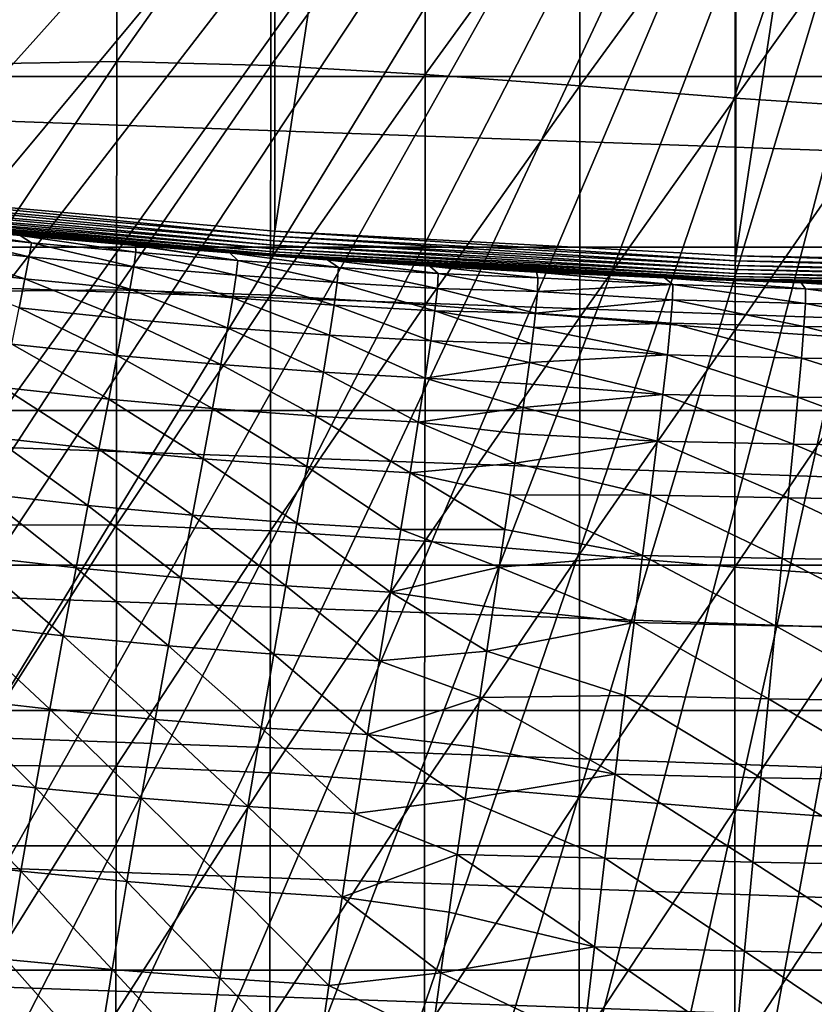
# Model space of a CAD drawing. Header units: metres. Extents: x -22 to 72, y -237 to 23.
# Tile 170 of 256: x -9.51 to -3.09, y -18.29 to -10.32. Entities that reach past the tile are written whole.
import ezdxf

# ---------------------------------------------------------------- set-up
doc = ezdxf.new("R2010")
doc.units = ezdxf.units.M
doc.layers.add('solid_509588_MEDIA_SW0001', color=7, linetype='CONTINUOUS')

msp = doc.modelspace()

# ---------------------------------------------------------------- linework, layer by layer
at = {"layer": 'solid_509588_MEDIA_SW0001'}
for points in [[(-3.739895, 12.233231, 132.943756), (-0.007462, 12.299969, 132.943756), (-3.724981, -12.233763, 132.943756)], [(-0.007462, 12.299969, 132.943756), (0.007462, -12.299969, 132.943756), (-3.724981, -12.233763, 132.943756)], [(-7.467566, 12.033637, 132.943756), (-3.739895, 12.233231, 132.943756), (-7.452687, -12.034698, 132.943756)], [(-3.739895, 12.233231, 132.943756), (-3.724981, -12.233763, 132.943756), (-7.452687, -12.034698, 132.943756)], [(-7.467566, 12.033637, 132.943756), (-7.452687, -12.034698, 132.943756), (-11.167549, -11.703291, 132.943756)], [(-11.167549, 11.703291, 132.943756), (-7.467566, 12.033637, 132.943756), (-11.167549, -11.703291, 132.943756)], [(-18.078817, -10.146324, 132.530869), (-17.696192, -10.79983, 132.530869), (0, 0, 132.892746)], [(-17.696192, -10.79983, 132.530869), (-17.289955, -11.438926, 132.530869), (0, 0, 132.892746)], [(-17.289955, -11.438926, 132.530869), (-16.860647, -12.062758, 132.530869), (0, 0, 132.892746)], [(-16.860647, -12.062758, 132.530869), (-16.408842, -12.670496, 132.530869), (0, 0, 132.892746)], [(-16.408842, -12.670496, 132.530869), (-15.935143, -13.261327, 132.530869), (0, 0, 132.892746)], [(-15.935143, -13.261327, 132.530869), (-15.440181, -13.834463, 132.530869), (0, 0, 132.892746)], [(-15.440181, -13.834463, 132.530869), (-14.924617, -14.38914, 132.530869), (0, 0, 132.892746)], [(-14.924617, -14.38914, 132.530869), (-14.38914, -14.924617, 132.530869), (0, 0, 132.892746)], [(-14.38914, -14.924617, 132.530869), (-13.834463, -15.440181, 132.530869), (0, 0, 132.892746)], [(-13.834463, -15.440181, 132.530869), (-13.261327, -15.935143, 132.530869), (0, 0, 132.892746)], [(-13.261327, -15.935143, 132.530869), (-12.670495, -16.408842, 132.530869), (0, 0, 132.892746)], [(-12.670495, -16.408842, 132.530869), (-12.062758, -16.860647, 132.530869), (0, 0, 132.892746)], [(-12.062758, -16.860647, 132.530869), (-11.438926, -17.289955, 132.530869), (0, 0, 132.892746)], [(-11.438926, -17.289955, 132.530869), (-10.79983, -17.696192, 132.530869), (0, 0, 132.892746)], [(-10.79983, -17.696192, 132.530869), (-10.146324, -18.078817, 132.530869), (0, 0, 132.892746)], [(-10.146324, -18.078817, 132.530869), (-9.47928, -18.437321, 132.530869), (0, 0, 132.892746)], [(-9.47928, -18.437321, 132.530869), (-8.799587, -18.771223, 132.530869), (0, 0, 132.892746)], [(-8.799587, -18.771223, 132.530869), (-8.108154, -19.080078, 132.530869), (0, 0, 132.892746)], [(-8.108154, -19.080078, 132.530869), (-7.405901, -19.363476, 132.530869), (0, 0, 132.892746)], [(-7.405901, -19.363476, 132.530869), (-6.693768, -19.621035, 132.530869), (0, 0, 132.892746)], [(-6.693768, -19.621035, 132.530869), (-5.972702, -19.852415, 132.530869), (0, 0, 132.892746)], [(-5.972702, -19.852415, 132.530869), (-5.243667, -20.057306, 132.530869), (0, 0, 132.892746)], [(-5.243667, -20.057306, 132.530869), (-4.507635, -20.235434, 132.530869), (0, 0, 132.892746)], [(-4.507635, -20.235434, 132.530869), (-3.765589, -20.38656, 132.530869), (0, 0, 132.892746)], [(-3.765589, -20.38656, 132.530869), (-3.018518, -20.510487, 132.530869), (0, 0, 132.892746)], [(-8.726894, -8.869297, 283.775696), (-9.968276, -8.901256, 283.647034), (-9.970025, -10.683208, 284.75882)], [(-8.728951, -10.661575, 284.890625), (-8.726894, -8.869297, 283.775696), (-9.970025, -10.683208, 284.75882)], [(-7.481673, -8.892282, 283.919464), (-8.726894, -8.869297, 283.775696), (-8.728951, -10.661575, 284.890625)], [(-7.483565, -10.694098, 285.032684), (-7.481673, -8.892282, 283.919464), (-8.728951, -10.661575, 284.890625)], [(-6.233799, -8.955295, 284.071106), (-7.481673, -8.892282, 283.919464), (-7.483565, -10.694098, 285.032684)], [(-6.235236, -10.765691, 285.178833), (-6.233799, -8.955295, 284.071106), (-7.483565, -10.694098, 285.032684)], [(-4.98449, -9.041149, 284.220062), (-6.233799, -8.955295, 284.071106), (-6.235236, -10.765691, 285.178833)], [(-4.985368, -10.858971, 285.319916), (-4.98449, -9.041149, 284.220062), (-6.235236, -10.765691, 285.178833)], [(-3.729942, -9.132417, 284.354523), (-4.98449, -9.041149, 284.220062), (-4.985368, -10.858971, 285.319916)], [(-3.730095, -10.95634, 285.445801), (-3.729942, -9.132417, 284.354523), (-4.985368, -10.858971, 285.319916)], [(-2.485703, -9.211386, 284.460815), (-3.729942, -9.132417, 284.354523), (-3.730095, -10.95634, 285.445801)], [(-2.485755, -11.039776, 285.544495), (-2.485703, -9.211386, 284.460815), (-3.730095, -10.95634, 285.445801)], [(19.747696, -10.783265), (-19.747696, -10.783265), (-20.466829, -9.346505)], [(20.466829, -9.346505), (19.747696, -10.783265), (-20.466829, -9.346505)], [(-8.728951, -10.661575, 284.890625), (-9.970025, -10.683208, 284.75882), (-9.971766, -12.521002, 285.789917)], [(-8.731031, -12.509169, 285.923767), (-8.728951, -10.661575, 284.890625), (-9.971766, -12.521002, 285.789917)], [(-7.483565, -10.694098, 285.032684), (-8.728951, -10.661575, 284.890625), (-8.731031, -12.509169, 285.923767)], [(-7.485507, -12.550204, 286.063171), (-7.483565, -10.694098, 285.032684), (-8.731031, -12.509169, 285.923767)], [(-6.235236, -10.765691, 285.178833), (-7.483565, -10.694098, 285.032684), (-7.485507, -12.550204, 286.063171)], [(18.928516, -12.163916), (-18.928516, -12.163916), (-19.747696, -10.783265)], [(19.747696, -10.783265), (18.928516, -12.163916), (-19.747696, -10.783265)], [(-6.236741, -12.629022, 286.202942), (-6.235236, -10.765691, 285.178833), (-7.485507, -12.550204, 286.063171)], [(-4.985368, -10.858971, 285.319916), (-6.235236, -10.765691, 285.178833), (-6.236741, -12.629022, 286.202942)], [(-4.98632, -12.728233, 286.335419), (-4.985368, -10.858971, 285.319916), (-6.236741, -12.629022, 286.202942)], [(-3.730095, -10.95634, 285.445801), (-4.985368, -10.858971, 285.319916), (-4.98632, -12.728233, 286.335419)], [(-3.730316, -12.830266, 286.452148), (-3.730095, -10.95634, 285.445801), (-4.98632, -12.728233, 286.335419)], [(-2.485755, -11.039776, 285.544495), (-3.730095, -10.95634, 285.445801), (-3.730316, -12.830266, 286.452148)], [(-2.48586, -12.916987, 286.542816), (-2.485755, -11.039776, 285.544495), (-3.730316, -12.830266, 286.452148)], [(-7.455674, -12.073575, 132.947601), (-11.172292, -11.747541, 132.948761), (-11.167549, -11.703291, 132.943756)], [(-7.455674, -12.073575, 132.947601), (-11.167549, -11.703291, 132.943756), (-7.452687, -12.034698, 132.943756)], [(-7.458342, -12.110999, 132.958969), (-11.176801, -11.789614, 132.963577), (-11.172292, -11.747541, 132.948761)], [(-7.458342, -12.110999, 132.958969), (-11.172292, -11.747541, 132.948761), (-7.455674, -12.073575, 132.947601)], [(-7.464725, -12.200529, 133.032639), (-11.186759, -11.882536, 133.057129), (-11.18422, -11.85885, 133.019165)], [(-7.462956, -12.175719, 133.002335), (-11.18422, -11.85885, 133.019165), (-11.180844, -11.827349, 132.987442)], [(-7.464725, -12.200529, 133.032639), (-11.18422, -11.85885, 133.019165), (-7.462956, -12.175719, 133.002335)], [(-7.460801, -12.145489, 132.977463), (-11.180844, -11.827349, 132.987442), (-11.176801, -11.789614, 132.963577)], [(-7.462956, -12.175719, 133.002335), (-11.180844, -11.827349, 132.987442), (-7.460801, -12.145489, 132.977463)], [(-7.460801, -12.145489, 132.977463), (-11.176801, -11.789614, 132.963577), (-7.458342, -12.110999, 132.958969)], [(-11.188333, -11.897216, 133.099472), (-7.467122, -12.23415, 133.143753), (-11.188862, -11.902152, 133.143753)], [(-7.467122, -12.23415, 133.143753), (-11.188862, -11.902152, 245.443756), (-11.188862, -11.902152, 133.143753)], [(-10.381388, -11.985534, 245.443756), (-11.188862, -11.902152, 245.443756), (-7.467122, -12.23415, 133.143753)], [(-7.466039, -12.218964, 133.067215), (-11.188333, -11.897216, 133.099472), (-11.186759, -11.882536, 133.057129)], [(-7.466849, -12.230316, 133.104736), (-7.467122, -12.23415, 133.143753), (-11.188333, -11.897216, 133.099472)], [(-7.466849, -12.230316, 133.104736), (-11.188333, -11.897216, 133.099472), (-7.466039, -12.218964, 133.067215)], [(-7.466039, -12.218964, 133.067215), (-11.186759, -11.882536, 133.057129), (-7.464725, -12.200529, 133.032639)], [(-9.509913, -12.068454, 245.443756), (-10.381388, -11.985534, 245.443756), (-7.467122, -12.23415, 133.143753)], [(-9.419668, -12.127038, 246.445633), (-10.381388, -11.985534, 245.443756), (-9.509913, -12.068454, 245.443756)], [(-10.292866, -12.03815, 246.459473), (-10.381388, -11.985534, 245.443756), (-9.419668, -12.127038, 246.445633)], [(-10.313366, -12.146491, 247.483261), (-10.292866, -12.03815, 246.459473), (-9.439301, -12.24131, 247.453964)], [(-10.292866, -12.03815, 246.459473), (-9.419668, -12.127038, 246.445633), (-9.439301, -12.24131, 247.453964)], [(-8.578996, -12.148941, 245.443756), (-9.509913, -12.068454, 245.443756), (-7.467122, -12.23415, 133.143753)], [(-8.574892, -12.203635, 246.432419), (-9.509913, -12.068454, 245.443756), (-8.578996, -12.148941, 245.443756)], [(-9.419668, -12.127038, 246.445633), (-9.509913, -12.068454, 245.443756), (-8.574892, -12.203635, 246.432419)], [(-7.458342, -12.110999, 132.958969), (-7.455674, -12.073575, 132.947601), (-3.727804, -12.310264, 132.958969)], [(-7.455674, -12.073575, 132.947601), (-7.452687, -12.034698, 132.943756), (-3.72647, -12.272769, 132.947601)], [(-7.455674, -12.073575, 132.947601), (-3.72647, -12.272769, 132.947601), (-3.727804, -12.310264, 132.958969)], [(-3.72647, -12.272769, 132.947601), (-7.452687, -12.034698, 132.943756), (-3.724981, -12.233763, 132.943756)], [(18.011908, -13.484106), (-18.011908, -13.484106), (-18.928516, -12.163916)], [(18.928516, -12.163916), (18.011908, -13.484106), (-18.928516, -12.163916)], [(-10.346832, -12.31785, 248.512283), (-10.313366, -12.146491, 247.483261), (-9.472898, -12.417842, 248.466064)], [(-10.313366, -12.146491, 247.483261), (-9.439301, -12.24131, 247.453964), (-9.472898, -12.417842, 248.466064)], [(-9.439301, -12.24131, 247.453964), (-9.419668, -12.127038, 246.445633), (-8.591905, -12.321891, 247.426025)], [(-9.419668, -12.127038, 246.445633), (-8.574892, -12.203635, 246.432419), (-8.591905, -12.321891, 247.426025)], [(-8.539557, -12.152166, 245.443756), (-8.578996, -12.148941, 245.443756), (-7.467122, -12.23415, 133.143753)], [(-7.750154, -12.269721, 246.419983), (-8.578996, -12.148941, 245.443756), (-8.539557, -12.152166, 245.443756)], [(-8.574892, -12.203635, 246.432419), (-8.578996, -12.148941, 245.443756), (-7.750154, -12.269721, 246.419983)], [(-7.815418, -12.208735, 245.443756), (-8.539557, -12.152166, 245.443756), (-7.467122, -12.23415, 133.143753)], [(-7.750154, -12.269721, 246.419983), (-8.539557, -12.152166, 245.443756), (-7.815418, -12.208735, 245.443756)], [(-7.464725, -12.200529, 133.032639), (-7.462956, -12.175719, 133.002335), (-3.730994, -12.399964, 133.032639)], [(-7.462956, -12.175719, 133.002335), (-7.460801, -12.145489, 132.977463), (-3.73011, -12.375108, 133.002335)], [(-7.462956, -12.175719, 133.002335), (-3.73011, -12.375108, 133.002335), (-3.730994, -12.399964, 133.032639)], [(-7.460801, -12.145489, 132.977463), (-7.458342, -12.110999, 132.958969), (-3.729033, -12.344819, 132.977463)], [(-7.460801, -12.145489, 132.977463), (-3.729033, -12.344819, 132.977463), (-3.73011, -12.375108, 133.002335)], [(-7.458342, -12.110999, 132.958969), (-3.727804, -12.310264, 132.958969), (-3.729033, -12.344819, 132.977463)], [(-9.472898, -12.417842, 248.466064), (-9.439301, -12.24131, 247.453964), (-8.623512, -12.502006, 248.422028)], [(-9.439301, -12.24131, 247.453964), (-8.591905, -12.321891, 247.426025), (-8.623512, -12.502006, 248.422028)], [(-8.591905, -12.321891, 247.426025), (-8.574892, -12.203635, 246.432419), (-7.763515, -12.390156, 247.399796)], [(-8.574892, -12.203635, 246.432419), (-7.750154, -12.269721, 246.419983), (-7.763515, -12.390156, 247.399796)], [(-7.025162, -12.264723, 245.443756), (-7.815418, -12.208735, 245.443756), (-7.467122, -12.23415, 133.143753)], [(-6.937319, -12.326796, 246.408539), (-7.815418, -12.208735, 245.443756), (-7.025162, -12.264723, 245.443756)], [(-7.750154, -12.269721, 246.419983), (-7.815418, -12.208735, 245.443756), (-6.937319, -12.326796, 246.408539)], [(-7.466849, -12.230316, 133.104736), (-3.732192, -12.433649, 133.143753), (-7.467122, -12.23415, 133.143753)], [(-7.025162, -12.264723, 245.443756), (-7.467122, -12.23415, 133.143753), (-3.732192, -12.433649, 133.143753)], [(-7.466849, -12.230316, 133.104736), (-7.466039, -12.218964, 133.067215), (-3.732056, -12.429809, 133.104736)], [(-7.466849, -12.230316, 133.104736), (-3.732056, -12.429809, 133.104736), (-3.732192, -12.433649, 133.143753)], [(-7.466039, -12.218964, 133.067215), (-7.464725, -12.200529, 133.032639), (-3.731651, -12.418435, 133.067215)], [(-7.466039, -12.218964, 133.067215), (-3.731651, -12.418435, 133.067215), (-3.732056, -12.429809, 133.104736)], [(-7.464725, -12.200529, 133.032639), (-3.730994, -12.399964, 133.032639), (-3.731651, -12.418435, 133.067215)], [(-6.197764, -12.316925, 245.443756), (-7.025162, -12.264723, 245.443756), (-3.732192, -12.433649, 133.143753)], [(-6.129875, -12.375857, 246.39827), (-7.025162, -12.264723, 245.443756), (-6.197764, -12.316925, 245.443756)], [(-6.937319, -12.326796, 246.408539), (-7.025162, -12.264723, 245.443756), (-6.129875, -12.375857, 246.39827)], [(-3.72647, -12.272769, 132.947601), (-3.724981, -12.233763, 132.943756), (0.007462, -12.339018, 132.947601)], [(0.007462, -12.339018, 132.947601), (-3.724981, -12.233763, 132.943756), (0.007462, -12.299969, 132.943756)], [(-10.346832, -12.31785, 248.512283), (-9.472898, -12.417842, 248.466064), (-9.519424, -12.654396, 249.479279)], [(-8.623512, -12.502006, 248.422028), (-8.591905, -12.321891, 247.426025), (-7.791715, -12.572378, 248.380722)], [(-8.591905, -12.321891, 247.426025), (-7.763515, -12.390156, 247.399796), (-7.791715, -12.572378, 248.380722)], [(-7.763515, -12.390156, 247.399796), (-7.750154, -12.269721, 246.419983), (-6.946814, -12.447818, 247.375702)], [(-7.750154, -12.269721, 246.419983), (-6.937319, -12.326796, 246.408539), (-6.946814, -12.447818, 247.375702)], [(-6.946814, -12.447818, 247.375702), (-6.937319, -12.326796, 246.408539), (-6.13608, -12.496151, 247.354156)], [(-6.937319, -12.326796, 246.408539), (-6.129875, -12.375857, 246.39827), (-6.13608, -12.496151, 247.354156)], [(-5.334503, -12.364404, 245.443756), (-6.197764, -12.316925, 245.443756), (-3.732192, -12.433649, 133.143753)], [(-5.32454, -12.41205, 246.327988), (-6.197764, -12.316925, 245.443756), (-5.334503, -12.364404, 245.443756)], [(-6.129875, -12.375857, 246.39827), (-6.197764, -12.316925, 245.443756), (-5.32454, -12.41205, 246.327988)], [(-3.73011, -12.375108, 133.002335), (-3.729033, -12.344819, 132.977463), (0.007469, -12.441422, 133.002335)], [(-3.729033, -12.344819, 132.977463), (-3.727804, -12.310264, 132.958969), (0.007467, -12.411114, 132.977463)], [(-3.729033, -12.344819, 132.977463), (0.007467, -12.411114, 132.977463), (0.007469, -12.441422, 133.002335)], [(-3.727804, -12.310264, 132.958969), (-3.72647, -12.272769, 132.947601), (0.007465, -12.376536, 132.958969)], [(-3.727804, -12.310264, 132.958969), (0.007465, -12.376536, 132.958969), (0.007467, -12.411114, 132.977463)], [(-3.72647, -12.272769, 132.947601), (0.007462, -12.339018, 132.947601), (0.007465, -12.376536, 132.958969)], [(-9.519424, -12.654396, 249.479279), (-9.472898, -12.417842, 248.466064), (-8.668633, -12.741742, 249.417862)], [(-9.472898, -12.417842, 248.466064), (-8.623512, -12.502006, 248.422028), (-8.668633, -12.741742, 249.417862)], [(-7.791715, -12.572378, 248.380722), (-7.763515, -12.390156, 247.399796), (-6.971003, -12.63084, 248.342911)], [(-7.763515, -12.390156, 247.399796), (-6.946814, -12.447818, 247.375702), (-6.971003, -12.63084, 248.342911)], [(-6.13608, -12.496151, 247.354156), (-6.129875, -12.375857, 246.39827), (-5.327377, -12.521593, 247.242599)], [(-6.129875, -12.375857, 246.39827), (-5.32454, -12.41205, 246.327988), (-5.327377, -12.521593, 247.242599)], [(-4.299416, -12.41194, 245.443756), (-5.334503, -12.364404, 245.443756), (-3.732192, -12.433649, 133.143753)], [(-4.232892, -12.465708, 246.409744), (-5.334503, -12.364404, 245.443756), (-4.299416, -12.41194, 245.443756)], [(-5.32454, -12.41205, 246.327988), (-5.334503, -12.364404, 245.443756), (-4.232892, -12.465708, 246.409744)], [(-5.327377, -12.521593, 247.242599), (-5.32454, -12.41205, 246.327988), (-4.232892, -12.465708, 246.409744)], [(-3.19561, -12.451361, 245.443756), (-4.299416, -12.41194, 245.443756), (-3.732192, -12.433649, 133.143753)], [(-3.159845, -12.49866, 246.40004), (-4.299416, -12.41194, 245.443756), (-3.19561, -12.451361, 245.443756)], [(-4.232892, -12.465708, 246.409744), (-4.299416, -12.41194, 245.443756), (-3.159845, -12.49866, 246.40004)], [(-3.732056, -12.429809, 133.104736), (-3.731651, -12.418435, 133.067215), (0.007473, -12.496157, 133.104736)], [(-3.731651, -12.418435, 133.067215), (-3.730994, -12.399964, 133.032639), (0.007472, -12.484776, 133.067215)], [(-3.731651, -12.418435, 133.067215), (0.007472, -12.484776, 133.067215), (0.007473, -12.496157, 133.104736)], [(-3.730994, -12.399964, 133.032639), (-3.73011, -12.375108, 133.002335), (0.007471, -12.466293, 133.032639)], [(-3.730994, -12.399964, 133.032639), (0.007471, -12.466293, 133.032639), (0.007472, -12.484776, 133.067215)], [(-3.73011, -12.375108, 133.002335), (0.007469, -12.441422, 133.002335), (0.007471, -12.466293, 133.032639)], [(-8.668633, -12.741742, 249.417862), (-8.623512, -12.502006, 248.422028), (-7.833655, -12.814128, 249.360352)], [(-8.623512, -12.502006, 248.422028), (-7.791715, -12.572378, 248.380722), (-7.833655, -12.814128, 249.360352)], [(-6.971003, -12.63084, 248.342911), (-6.946814, -12.447818, 247.375702), (-6.156445, -12.678886, 248.309189)], [(-6.946814, -12.447818, 247.375702), (-6.13608, -12.496151, 247.354156), (-6.156445, -12.678886, 248.309189)], [(-6.156445, -12.678886, 248.309189), (-6.13608, -12.496151, 247.354156), (-5.343465, -12.697453, 248.188919)], [(-6.13608, -12.496151, 247.354156), (-5.327377, -12.521593, 247.242599), (-5.343465, -12.697453, 248.188919)], [(-5.327377, -12.521593, 247.242599), (-4.232892, -12.465708, 246.409744), (-4.23592, -12.588126, 247.375427)], [(-4.23592, -12.588126, 247.375427), (-4.232892, -12.465708, 246.409744), (-3.161453, -12.617278, 247.355469)], [(-4.232892, -12.465708, 246.409744), (-3.159845, -12.49866, 246.40004), (-3.161453, -12.617278, 247.355469)], [(-3.732056, -12.429809, 133.104736), (0.007473, -12.5, 133.143753), (-3.732192, -12.433649, 133.143753)], [(-3.19561, -12.451361, 245.443756), (-3.732192, -12.433649, 133.143753), (0.007473, -12.5, 133.143753)], [(-3.732056, -12.429809, 133.104736), (0.007473, -12.496157, 133.104736), (0.007473, -12.5, 133.143753)], [(-2.848753, -12.461349, 245.443756), (-3.19561, -12.451361, 245.443756), (0.007473, -12.5, 133.143753)], [(-2.104596, -12.520891, 246.392639), (-3.19561, -12.451361, 245.443756), (-2.848753, -12.461349, 245.443756)], [(-3.159845, -12.49866, 246.40004), (-3.19561, -12.451361, 245.443756), (-2.104596, -12.520891, 246.392639)], [(-3.161453, -12.617278, 247.355469), (-3.159845, -12.49866, 246.40004), (-2.105114, -12.636115, 247.340378)], [(-3.159845, -12.49866, 246.40004), (-2.104596, -12.520891, 246.392639), (-2.105114, -12.636115, 247.340378)], [(-8.731031, -12.509169, 285.923767), (-9.971766, -12.521002, 285.789917), (-9.973496, -14.412517, 286.737061)], [(-8.73314, -14.409719, 286.871948), (-8.731031, -12.509169, 285.923767), (-9.973496, -14.412517, 286.737061)], [(-7.485507, -12.550204, 286.063171), (-8.731031, -12.509169, 285.923767), (-8.73314, -14.409719, 286.871948)], [(-7.48751, -14.45795, 287.007813), (-7.485507, -12.550204, 286.063171), (-8.73314, -14.409719, 286.871948)], [(-7.833655, -12.814128, 249.360352), (-7.791715, -12.572378, 248.380722), (-7.008795, -12.873564, 249.307816)], [(-7.791715, -12.572378, 248.380722), (-6.971003, -12.63084, 248.342911), (-7.008795, -12.873564, 249.307816)], [(-6.236741, -12.629022, 286.202942), (-7.485507, -12.550204, 286.063171), (-7.48751, -14.45795, 287.007813)], [(-5.343465, -12.697453, 248.188919), (-5.327377, -12.521593, 247.242599), (-4.23592, -12.588126, 247.375427)], [(-9.577845, -12.948733, 250.490906), (-9.519424, -12.654396, 249.479279), (-8.726185, -13.038859, 250.410965)], [(-9.519424, -12.654396, 249.479279), (-8.668633, -12.741742, 249.417862), (-8.726185, -13.038859, 250.410965)], [(-6.238327, -14.542315, 287.140533), (-6.236741, -12.629022, 286.202942), (-7.48751, -14.45795, 287.007813)], [(-7.008795, -12.873564, 249.307816), (-6.971003, -12.63084, 248.342911), (-6.189919, -12.921711, 249.261078)], [(-6.971003, -12.63084, 248.342911), (-6.156445, -12.678886, 248.309189), (-6.189919, -12.921711, 249.261078)], [(-4.98632, -12.728233, 286.335419), (-6.236741, -12.629022, 286.202942), (-6.238327, -14.542315, 287.140533)], [(-5.343465, -12.697453, 248.188919), (-4.23592, -12.588126, 247.375427), (-4.251133, -12.778739, 248.338486)], [(-4.251133, -12.778739, 248.338486), (-4.23592, -12.588126, 247.375427), (-3.172749, -12.805152, 248.3078)], [(-4.23592, -12.588126, 247.375427), (-3.161453, -12.617278, 247.355469), (-3.172749, -12.805152, 248.3078)], [(-3.172749, -12.805152, 248.3078), (-3.161453, -12.617278, 247.355469), (-2.112357, -12.821503, 248.28476)], [(-3.161453, -12.617278, 247.355469), (-2.105114, -12.636115, 247.340378), (-2.112357, -12.821503, 248.28476)], [(-8.726185, -13.038859, 250.410965), (-8.668633, -12.741742, 249.417862), (-7.888237, -13.113144, 250.336212)], [(-8.668633, -12.741742, 249.417862), (-7.833655, -12.814128, 249.360352), (-7.888237, -13.113144, 250.336212)], [(-4.987359, -14.645643, 287.263916), (-4.98632, -12.728233, 286.335419), (-6.238327, -14.542315, 287.140533)], [(-6.189919, -12.921711, 249.261078), (-6.156445, -12.678886, 248.309189), (-5.373281, -12.944592, 249.167557)], [(-6.156445, -12.678886, 248.309189), (-5.343465, -12.697453, 248.188919), (-5.35663, -12.811801, 248.674255)], [(-6.156445, -12.678886, 248.309189), (-5.35663, -12.811801, 248.674255), (-5.373281, -12.944592, 249.167557)], [(-5.35663, -12.811801, 248.674255), (-5.343465, -12.697453, 248.188919), (-4.251133, -12.778739, 248.338486)], [(-3.730316, -12.830266, 286.452148), (-4.98632, -12.728233, 286.335419), (-4.987359, -14.645643, 287.263916)], [(-7.888237, -13.113144, 250.336212), (-7.833655, -12.814128, 249.360352), (-7.059104, -13.173684, 250.268066)], [(-7.833655, -12.814128, 249.360352), (-7.008795, -12.873564, 249.307816), (-7.059104, -13.173684, 250.268066)], [(-5.373281, -12.944592, 249.167557), (-5.35663, -12.811801, 248.674255), (-4.277592, -13.034768, 249.296631)], [(-5.35663, -12.811801, 248.674255), (-4.251133, -12.778739, 248.338486), (-4.277592, -13.034768, 249.296631)], [(-4.277592, -13.034768, 249.296631), (-4.251133, -12.778739, 248.338486), (-3.192986, -13.059402, 249.254822)], [(-4.251133, -12.778739, 248.338486), (-3.172749, -12.805152, 248.3078), (-3.192986, -13.059402, 249.254822)], [(-3.192986, -13.059402, 249.254822), (-3.172749, -12.805152, 248.3078), (-2.125809, -13.074089, 249.223602)], [(-3.172749, -12.805152, 248.3078), (-2.112357, -12.821503, 248.28476), (-2.125809, -13.074089, 249.223602)], [(-7.059104, -13.173684, 250.268066), (-7.008795, -12.873564, 249.307816), (-6.235455, -13.222265, 250.207626)], [(-7.008795, -12.873564, 249.307816), (-6.189919, -12.921711, 249.261078), (-6.235455, -13.222265, 250.207626)], [(-3.730617, -14.750609, 287.371094), (-3.730316, -12.830266, 286.452148), (-4.987359, -14.645643, 287.263916)], [(-2.48586, -12.916987, 286.542816), (-3.730316, -12.830266, 286.452148), (-3.730617, -14.750609, 287.371094)], [(-9.647125, -13.298611, 251.49826), (-9.577845, -12.948733, 250.490906), (-8.795089, -13.391112, 251.398804)], [(-9.577845, -12.948733, 250.490906), (-8.726185, -13.038859, 250.410965), (-8.795089, -13.391112, 251.398804)], [(-6.235455, -13.222265, 250.207626), (-6.189919, -12.921711, 249.261078), (-5.393477, -13.096535, 249.668884)], [(-6.189919, -12.921711, 249.261078), (-5.373281, -12.944592, 249.167557), (-5.393477, -13.096535, 249.668884)], [(-5.393477, -13.096535, 249.668884), (-5.373281, -12.944592, 249.167557), (-4.277592, -13.034768, 249.296631)], [(-2.486025, -14.839205, 287.453461), (-2.48586, -12.916987, 286.542816), (-3.730617, -14.750609, 287.371094)], [(-8.795089, -13.391112, 251.398804), (-8.726185, -13.038859, 250.410965), (-7.954362, -13.467157, 251.305893)], [(-8.726185, -13.038859, 250.410965), (-7.888237, -13.113144, 250.336212), (-7.954362, -13.467157, 251.305893)], [(-5.393477, -13.096535, 249.668884), (-4.277592, -13.034768, 249.296631), (-4.314361, -13.353437, 250.247559)], [(-4.314361, -13.353437, 250.247559), (-4.277592, -13.034768, 249.296631), (-3.221421, -13.37715, 250.194275)], [(-4.277592, -13.034768, 249.296631), (-3.192986, -13.059402, 249.254822), (-3.221421, -13.37715, 250.194275)], [(-3.221421, -13.37715, 250.194275), (-3.192986, -13.059402, 249.254822), (-2.144952, -13.39091, 250.154724)], [(-3.192986, -13.059402, 249.254822), (-2.125809, -13.074089, 249.223602), (-2.144952, -13.39091, 250.154724)], [(-7.954362, -13.467157, 251.305893), (-7.888237, -13.113144, 250.336212), (-7.120841, -13.528894, 251.221359)], [(-7.888237, -13.113144, 250.336212), (-7.059104, -13.173684, 250.268066), (-7.120841, -13.528894, 251.221359)], [(-6.235455, -13.222265, 250.207626), (-5.393477, -13.096535, 249.668884), (-5.417266, -13.268331, 250.178162)], [(-5.417266, -13.268331, 250.178162), (-5.393477, -13.096535, 249.668884), (-4.314361, -13.353437, 250.247559)], [(-7.120841, -13.528894, 251.221359), (-7.059104, -13.173684, 250.268066), (-6.292004, -13.578187, 251.146545)], [(-7.059104, -13.173684, 250.268066), (-6.235455, -13.222265, 250.207626), (-6.292004, -13.578187, 251.146545)], [(-9.726232, -13.701785, 252.498688), (-9.647125, -13.298611, 251.49826), (-8.874262, -13.796255, 252.378799)], [(-9.647125, -13.298611, 251.49826), (-8.795089, -13.391112, 251.398804), (-8.874262, -13.796255, 252.378799)], [(-6.292004, -13.578187, 251.146545), (-6.235455, -13.222265, 250.207626), (-5.444676, -13.460591, 250.694931)], [(-6.235455, -13.222265, 250.207626), (-5.417266, -13.268331, 250.178162), (-5.444676, -13.460591, 250.694931)], [(-5.444676, -13.460591, 250.694931), (-5.417266, -13.268331, 250.178162), (-4.314361, -13.353437, 250.247559)], [(-5.444676, -13.460591, 250.694931), (-4.314361, -13.353437, 250.247559), (-4.360502, -13.731964, 251.188965)], [(-4.360502, -13.731964, 251.188965), (-4.314361, -13.353437, 250.247559), (-3.257308, -13.755512, 251.123947)], [(-4.314361, -13.353437, 250.247559), (-3.221421, -13.37715, 250.194275), (-3.257308, -13.755512, 251.123947)], [(-3.257308, -13.755512, 251.123947), (-3.221421, -13.37715, 250.194275), (-2.169268, -13.769, 251.075928)], [(-3.221421, -13.37715, 250.194275), (-2.144952, -13.39091, 250.154724), (-2.169268, -13.769, 251.075928)], [(-8.874262, -13.796255, 252.378799), (-8.795089, -13.391112, 251.398804), (-8.030929, -13.873898, 252.266953)], [(-8.795089, -13.391112, 251.398804), (-7.954362, -13.467157, 251.305893), (-8.030929, -13.873898, 252.266953)], [(17.00452, -14.734195), (-17.00452, -14.734195), (-18.011908, -13.484106)], [(18.011908, -13.484106), (17.00452, -14.734195), (-18.011908, -13.484106)], [(-8.030929, -13.873898, 252.266953), (-7.954362, -13.467157, 251.305893), (-7.192917, -13.936884, 252.165344)], [(-7.954362, -13.467157, 251.305893), (-7.120841, -13.528894, 251.221359), (-7.192917, -13.936884, 252.165344)], [(-7.192917, -13.936884, 252.165344), (-7.120841, -13.528894, 251.221359), (-6.358516, -13.987112, 252.075607)], [(-7.120841, -13.528894, 251.221359), (-6.292004, -13.578187, 251.146545), (-6.358516, -13.987112, 252.075607)], [(-6.292004, -13.578187, 251.146545), (-5.444676, -13.460591, 250.694931), (-5.475747, -13.674082, 251.219131)], [(-5.475747, -13.674082, 251.219131), (-5.444676, -13.460591, 250.694931), (-4.360502, -13.731964, 251.188965)], [(-6.358516, -13.987112, 252.075607), (-6.292004, -13.578187, 251.146545), (-5.510472, -13.909334, 251.750092)], [(-6.292004, -13.578187, 251.146545), (-5.475747, -13.674082, 251.219131), (-5.510472, -13.909334, 251.750092)], [(-5.510472, -13.909334, 251.750092), (-5.475747, -13.674082, 251.219131), (-4.360502, -13.731964, 251.188965)], [(-9.814129, -14.156011, 253.489502), (-9.726232, -13.701785, 252.498688), (-8.962624, -14.252036, 253.348419)], [(-9.726232, -13.701785, 252.498688), (-8.874262, -13.796255, 252.378799), (-8.962624, -14.252036, 253.348419)], [(-5.510472, -13.909334, 251.750092), (-4.360502, -13.731964, 251.188965), (-4.415078, -14.167563, 252.118561)], [(-4.415078, -14.167563, 252.118561), (-4.360502, -13.731964, 251.188965), (-3.299901, -14.191606, 252.041595)], [(-4.360502, -13.731964, 251.188965), (-3.257308, -13.755512, 251.123947), (-3.299901, -14.191606, 252.041595)], [(-3.299901, -14.191606, 252.041595), (-3.257308, -13.755512, 251.123947), (-2.198241, -14.205392, 251.985046)], [(-3.257308, -13.755512, 251.123947), (-2.169268, -13.769, 251.075928), (-2.198241, -14.205392, 251.985046)], [(-8.962624, -14.252036, 253.348419), (-8.874262, -13.796255, 252.378799), (-8.116839, -14.331093, 253.216934)], [(-8.874262, -13.796255, 252.378799), (-8.030929, -13.873898, 252.266953), (-8.116839, -14.331093, 253.216934)], [(-8.116839, -14.331093, 253.216934), (-8.030929, -13.873898, 252.266953), (-7.274244, -14.395338, 253.097687)], [(-8.030929, -13.873898, 252.266953), (-7.192917, -13.936884, 252.165344), (-7.274244, -14.395338, 253.097687)], [(-7.274244, -14.395338, 253.097687), (-7.192917, -13.936884, 252.165344), (-6.433943, -14.446671, 252.992584)], [(-7.192917, -13.936884, 252.165344), (-6.358516, -13.987112, 252.075607), (-6.433943, -14.446671, 252.992584)], [(-6.358516, -13.987112, 252.075607), (-5.510472, -13.909334, 251.750092), (-5.548835, -14.16691, 252.287186)], [(-5.548835, -14.16691, 252.287186), (-5.510472, -13.909334, 251.750092), (-4.415078, -14.167563, 252.118561)], [(-6.433943, -14.446671, 252.992584), (-6.358516, -13.987112, 252.075607), (-5.5908, -14.447313, 252.829758)], [(-6.358516, -13.987112, 252.075607), (-5.548835, -14.16691, 252.287186), (-5.5908, -14.447313, 252.829758)], [(-9.909783, -14.659038, 254.468018), (-9.814129, -14.156011, 253.489502), (-9.059094, -14.756205, 254.305099)], [(-9.814129, -14.156011, 253.489502), (-8.962624, -14.252036, 253.348419), (-9.059094, -14.756205, 254.305099)], [(-5.5908, -14.447313, 252.829758), (-5.548835, -14.16691, 252.287186), (-4.477151, -14.657451, 253.034027)], [(-5.548835, -14.16691, 252.287186), (-4.415078, -14.167563, 252.118561), (-4.477151, -14.657451, 253.034027)], [(-4.477151, -14.657451, 253.034027), (-4.415078, -14.167563, 252.118561), (-3.348456, -14.682545, 252.945007)], [(-4.415078, -14.167563, 252.118561), (-3.299901, -14.191606, 252.041595), (-3.348456, -14.682545, 252.945007)], [(-9.059094, -14.756205, 254.305099), (-8.962624, -14.252036, 253.348419), (-8.210994, -14.836465, 254.153427)], [(-8.962624, -14.252036, 253.348419), (-8.116839, -14.331093, 253.216934), (-8.210994, -14.836465, 254.153427)], [(-3.348456, -14.682545, 252.945007), (-3.299901, -14.191606, 252.041595), (-2.231353, -14.69712, 252.879898)], [(-3.299901, -14.191606, 252.041595), (-2.198241, -14.205392, 251.985046), (-2.231353, -14.69712, 252.879898)], [(-8.210994, -14.836465, 254.153427), (-8.116839, -14.331093, 253.216934), (-7.363734, -14.901938, 254.016052)], [(-8.116839, -14.331093, 253.216934), (-7.274244, -14.395338, 253.097687), (-7.363734, -14.901938, 254.016052)], [(-8.73314, -14.409719, 286.871948), (-9.973496, -14.412517, 286.737061), (-9.975216, -16.355621, 287.597076)], [(-8.73528, -16.360842, 287.731995), (-8.73314, -14.409719, 286.871948), (-9.975216, -16.355621, 287.597076)], [(-7.48751, -14.45795, 287.007813), (-8.73314, -14.409719, 286.871948), (-8.73528, -16.360842, 287.731995)], [(-7.363734, -14.901938, 254.016052), (-7.274244, -14.395338, 253.097687), (-6.517236, -14.954492, 253.895218)], [(-7.274244, -14.395338, 253.097687), (-6.433943, -14.446671, 252.992584), (-6.517236, -14.954492, 253.895218)], [(-7.48958, -16.414646, 287.863617), (-7.48751, -14.45795, 287.007813), (-8.73528, -16.360842, 287.731995)], [(-6.238327, -14.542315, 287.140533), (-7.48751, -14.45795, 287.007813), (-7.48958, -16.414646, 287.863617)], [(-6.517236, -14.954492, 253.895218), (-6.433943, -14.446671, 252.992584), (-5.63631, -14.751013, 253.377045)], [(-6.433943, -14.446671, 252.992584), (-5.5908, -14.447313, 252.829758), (-5.63631, -14.751013, 253.377045)], [(-5.63631, -14.751013, 253.377045), (-5.5908, -14.447313, 252.829758), (-4.477151, -14.657451, 253.034027)], [(-6.240004, -16.50255, 287.9888), (-6.238327, -14.542315, 287.140533), (-7.48958, -16.414646, 287.863617)], [(-4.987359, -14.645643, 287.263916), (-6.238327, -14.542315, 287.140533), (-6.240004, -16.50255, 287.9888)], [(-4.988498, -16.607845, 288.102783), (-4.987359, -14.645643, 287.263916), (-6.240004, -16.50255, 287.9888)], [(-3.730617, -14.750609, 287.371094), (-4.987359, -14.645643, 287.263916), (-4.988498, -16.607845, 288.102783)], [(15.90965, -15.910117), (-15.90965, -15.910117), (-17.00452, -14.734195)], [(17.00452, -14.734195), (15.90965, -15.910117), (-17.00452, -14.734195)], [(-10.012161, -15.208617, 255.431564), (-9.909783, -14.659038, 254.468018), (-9.162591, -15.306504, 255.246307)], [(-9.909783, -14.659038, 254.468018), (-9.059094, -14.756205, 254.305099), (-9.162591, -15.306504, 255.246307)], [(-5.63631, -14.751013, 253.377045), (-4.477151, -14.657451, 253.034027), (-4.545785, -15.198835, 253.933105)], [(-4.545785, -15.198835, 253.933105), (-4.477151, -14.657451, 253.034027), (-3.402227, -15.225442, 253.83194)], [(-4.477151, -14.657451, 253.034027), (-3.348456, -14.682545, 252.945007), (-3.402227, -15.225442, 253.83194)], [(-3.402227, -15.225442, 253.83194), (-3.348456, -14.682545, 252.945007), (-2.268085, -15.241215, 253.75827)], [(-3.348456, -14.682545, 252.945007), (-2.231353, -14.69712, 252.879898), (-2.268085, -15.241215, 253.75827)], [(-9.162591, -15.306504, 255.246307), (-9.059094, -14.756205, 254.305099), (-8.312294, -15.387734, 255.073975)], [(-9.059094, -14.756205, 254.305099), (-8.210994, -14.836465, 254.153427), (-8.312294, -15.387734, 255.073975)], [(-6.517236, -14.954492, 253.895218), (-5.63631, -14.751013, 253.377045), (-5.685296, -15.078512, 253.92836)], [(-5.685296, -15.078512, 253.92836), (-5.63631, -14.751013, 253.377045), (-4.545785, -15.198835, 253.933105)], [(-3.731009, -16.713711, 288.200287), (-3.730617, -14.750609, 287.371094), (-4.988498, -16.607845, 288.102783)], [(-2.486025, -14.839205, 287.453461), (-3.730617, -14.750609, 287.371094), (-3.731009, -16.713711, 288.200287)], [(-8.312294, -15.387734, 255.073975), (-8.210994, -14.836465, 254.153427), (-7.460299, -15.454365, 254.918121)], [(-8.210994, -14.836465, 254.153427), (-7.363734, -14.901938, 254.016052), (-7.460299, -15.454365, 254.918121)], [(-2.48626, -16.802528, 288.274353), (-2.486025, -14.839205, 287.453461), (-3.731009, -16.713711, 288.200287)], [(-7.460299, -15.454365, 254.918121), (-7.363734, -14.901938, 254.016052), (-6.607347, -15.5082, 254.781265)], [(-7.363734, -14.901938, 254.016052), (-6.517236, -14.954492, 253.895218), (-6.607347, -15.5082, 254.781265)], [(-6.607347, -15.5082, 254.781265), (-6.517236, -14.954492, 253.895218), (-5.737623, -15.429954, 254.482483)], [(-6.517236, -14.954492, 253.895218), (-5.685296, -15.078512, 253.92836), (-5.737623, -15.429954, 254.482483)], [(-5.737623, -15.429954, 254.482483), (-5.685296, -15.078512, 253.92836), (-4.545785, -15.198835, 253.933105)], [(-10.120228, -15.802497, 256.377472), (-10.012161, -15.208617, 255.431564), (-9.272034, -15.900677, 256.169464)], [(-10.012161, -15.208617, 255.431564), (-9.162591, -15.306504, 255.246307), (-9.272034, -15.900677, 256.169464)], [(-5.737623, -15.429954, 254.482483), (-4.545785, -15.198835, 253.933105), (-4.620043, -15.788926, 254.813461)], [(-4.620043, -15.788926, 254.813461), (-4.545785, -15.198835, 253.933105), (-3.460469, -15.817409, 254.700165)], [(-4.545785, -15.198835, 253.933105), (-3.402227, -15.225442, 253.83194), (-3.460469, -15.817409, 254.700165)], [(-3.460469, -15.817409, 254.700165), (-3.402227, -15.225442, 253.83194), (-2.307923, -15.834707, 254.617996)], [(-3.402227, -15.225442, 253.83194), (-2.268085, -15.241215, 253.75827), (-2.307923, -15.834707, 254.617996)], [(-9.272034, -15.900677, 256.169464), (-9.162591, -15.306504, 255.246307), (-8.41964, -15.982618, 255.976151)], [(-9.162591, -15.306504, 255.246307), (-8.312294, -15.387734, 255.073975), (-8.41964, -15.982618, 255.976151)], [(-8.41964, -15.982618, 255.976151), (-8.312294, -15.387734, 255.073975), (-7.562849, -16.050291, 255.801544)], [(-8.312294, -15.387734, 255.073975), (-7.460299, -15.454365, 254.918121), (-7.562849, -16.050291, 255.801544)], [(-6.607347, -15.5082, 254.781265), (-5.737623, -15.429954, 254.482483), (-5.793173, -15.805717, 255.038559)], [(-5.793173, -15.805717, 255.038559), (-5.737623, -15.429954, 254.482483), (-4.620043, -15.788926, 254.813461)], [(-7.562849, -16.050291, 255.801544), (-7.460299, -15.454365, 254.918121), (-6.703225, -16.105415, 255.648483)], [(-7.460299, -15.454365, 254.918121), (-6.607347, -15.5082, 254.781265), (-6.703225, -16.105415, 255.648483)], [(-6.703225, -16.105415, 255.648483), (-6.607347, -15.5082, 254.781265), (-5.793173, -15.805717, 255.038559)], [(-10.232949, -16.438423, 257.30304), (-10.120228, -15.802497, 256.377472), (-9.386341, -16.536461, 257.072052)], [(-10.120228, -15.802497, 256.377472), (-9.272034, -15.900677, 256.169464), (-9.386341, -16.536461, 257.072052)], [(-6.703225, -16.105415, 255.648483), (-5.793173, -15.805717, 255.038559), (-5.851723, -16.205582, 255.594971)], [(-5.851723, -16.205582, 255.594971), (-5.793173, -15.805717, 255.038559), (-4.698987, -16.424929, 255.672821)], [(-5.793173, -15.805717, 255.038559), (-4.620043, -15.788926, 254.813461), (-4.698987, -16.424929, 255.672821)], [(-4.698987, -16.424929, 255.672821), (-4.620043, -15.788926, 254.813461), (-3.522437, -16.455555, 255.54747)], [(-4.620043, -15.788926, 254.813461), (-3.460469, -15.817409, 254.700165), (-3.522437, -16.455555, 255.54747)], [(-3.522437, -16.455555, 255.54747), (-3.460469, -15.817409, 254.700165), (-2.350347, -16.47463, 255.456909)], [(-3.460469, -15.817409, 254.700165), (-2.307923, -15.834707, 254.617996), (-2.350347, -16.47463, 255.456909)], [(14.734352, -17.004372), (-14.734352, -17.004372), (-15.90965, -15.910117)], [(15.90965, -15.910117), (14.734352, -17.004372), (-15.90965, -15.910117)], [(-9.386341, -16.536461, 257.072052), (-9.272034, -15.900677, 256.169464), (-8.531932, -16.61883, 256.857513)], [(-9.272034, -15.900677, 256.169464), (-8.41964, -15.982618, 255.976151), (-8.531932, -16.61883, 256.857513)], [(-8.531932, -16.61883, 256.857513), (-8.41964, -15.982618, 255.976151), (-7.670297, -16.687393, 256.664001)], [(-8.41964, -15.982618, 255.976151), (-7.562849, -16.050291, 255.801544), (-7.670297, -16.687393, 256.664001)], [(-7.670297, -16.687393, 256.664001), (-7.562849, -16.050291, 255.801544), (-6.803823, -16.743759, 256.494659)], [(-7.562849, -16.050291, 255.801544), (-6.703225, -16.105415, 255.648483), (-6.803823, -16.743759, 256.494659)], [(-6.803823, -16.743759, 256.494659), (-6.703225, -16.105415, 255.648483), (-5.912923, -16.628532, 256.1492)], [(-6.703225, -16.105415, 255.648483), (-5.851723, -16.205582, 255.594971), (-5.912923, -16.628532, 256.1492)], [(-5.912923, -16.628532, 256.1492), (-5.851723, -16.205582, 255.594971), (-4.698987, -16.424929, 255.672821)], [(-8.73528, -16.360842, 287.731995), (-9.975216, -16.355621, 287.597076), (-9.976923, -18.348179, 288.366791)], [(-8.737455, -18.360144, 288.500793), (-8.73528, -16.360842, 287.731995), (-9.976923, -18.348179, 288.366791)], [(-7.48958, -16.414646, 287.863617), (-8.73528, -16.360842, 287.731995), (-8.737455, -18.360144, 288.500793)], [(-10.34929, -17.11414, 258.205627), (-10.232949, -16.438423, 257.30304), (-9.504433, -17.211596, 257.951538)], [(-10.232949, -16.438423, 257.30304), (-9.386341, -16.536461, 257.072052), (-9.504433, -17.211596, 257.951538)], [(-7.491726, -18.417582, 288.627594), (-7.48958, -16.414646, 287.863617), (-8.737455, -18.360144, 288.500793)], [(-6.240004, -16.50255, 287.9888), (-7.48958, -16.414646, 287.863617), (-7.491726, -18.417582, 288.627594)], [(-5.912923, -16.628532, 256.1492), (-4.698987, -16.424929, 255.672821), (-4.78168, -17.104044, 256.508881)], [(-4.78168, -17.104044, 256.508881), (-4.698987, -16.424929, 255.672821), (-3.587386, -17.136988, 256.371613)], [(-4.698987, -16.424929, 255.672821), (-3.522437, -16.455555, 255.54747), (-3.587386, -17.136988, 256.371613)], [(-3.587386, -17.136988, 256.371613), (-3.522437, -16.455555, 255.54747), (-2.39484, -17.15801, 256.272797)], [(-3.522437, -16.455555, 255.54747), (-2.350347, -16.47463, 255.456909), (-2.39484, -17.15801, 256.272797)], [(-9.504433, -17.211596, 257.951538), (-9.386341, -16.536461, 257.072052), (-8.648072, -17.294081, 257.715668)], [(-9.386341, -16.536461, 257.072052), (-8.531932, -16.61883, 256.857513), (-8.648072, -17.294081, 257.715668)], [(-6.241784, -18.506662, 288.745056), (-6.240004, -16.50255, 287.9888), (-7.491726, -18.417582, 288.627594)], [(-4.988498, -16.607845, 288.102783), (-6.240004, -16.50255, 287.9888), (-6.241784, -18.506662, 288.745056)], [(-8.648072, -17.294081, 257.715668), (-8.531932, -16.61883, 256.857513), (-7.781554, -17.363337, 257.503174)], [(-8.531932, -16.61883, 256.857513), (-7.670297, -16.687393, 256.664001), (-7.781554, -17.363337, 257.503174)], [(-6.803823, -16.743759, 256.494659), (-5.912923, -16.628532, 256.1492), (-5.976576, -17.074697, 256.700439)], [(-4.989748, -18.611429, 288.84964), (-4.988498, -16.607845, 288.102783), (-6.241784, -18.506662, 288.745056)], [(-5.976576, -17.074697, 256.700439), (-5.912923, -16.628532, 256.1492), (-4.78168, -17.104044, 256.508881)], [(-3.731009, -16.713711, 288.200287), (-4.988498, -16.607845, 288.102783), (-4.989748, -18.611429, 288.84964)], [(-7.781554, -17.363337, 257.503174), (-7.670297, -16.687393, 256.664001), (-6.908093, -17.420847, 257.317505)], [(-7.670297, -16.687393, 256.664001), (-6.803823, -16.743759, 256.494659), (-6.908093, -17.420847, 257.317505)], [(-3.731504, -18.715845, 288.937592), (-3.731009, -16.713711, 288.200287), (-4.989748, -18.611429, 288.84964)], [(-2.48626, -16.802528, 288.274353), (-3.731009, -16.713711, 288.200287), (-3.731504, -18.715845, 288.937592)], [(-6.908093, -17.420847, 257.317505), (-6.803823, -16.743759, 256.494659), (-5.976576, -17.074697, 256.700439)], [(-2.486573, -18.802986, 289.00351), (-2.48626, -16.802528, 288.274353), (-3.731504, -18.715845, 288.937592)], [(13.483805, -18.012094), (-13.483805, -18.012094), (-14.734352, -17.004372)], [(14.734352, -17.004372), (13.483805, -18.012094), (-14.734352, -17.004372)], [(-10.34929, -17.11414, 258.205627), (-9.504433, -17.211596, 257.951538), (-9.625226, -17.923813, 258.805328)], [(-6.908093, -17.420847, 257.317505), (-5.976576, -17.074697, 256.700439), (-6.042233, -17.542507, 257.245941)], [(-6.042233, -17.542507, 257.245941), (-5.976576, -17.074697, 256.700439), (-4.867184, -17.823477, 257.319366)], [(-5.976576, -17.074697, 256.700439), (-4.78168, -17.104044, 256.508881), (-4.867184, -17.823477, 257.319366)], [(-4.867184, -17.823477, 257.319366), (-4.78168, -17.104044, 256.508881), (-3.654571, -17.858814, 257.170349)], [(-4.78168, -17.104044, 256.508881), (-3.587386, -17.136988, 256.371613), (-3.654571, -17.858814, 257.170349)], [(-3.654571, -17.858814, 257.170349), (-3.587386, -17.136988, 256.371613), (-2.440885, -17.881876, 257.063477)], [(-3.587386, -17.136988, 256.371613), (-2.39484, -17.15801, 256.272797), (-2.440885, -17.881876, 257.063477)], [(-9.625226, -17.923813, 258.805328), (-9.504433, -17.211596, 257.951538), (-8.76696, -18.006079, 258.548157)], [(-9.504433, -17.211596, 257.951538), (-8.648072, -17.294081, 257.715668), (-8.76696, -18.006079, 258.548157)], [(-8.76696, -18.006079, 258.548157), (-8.648072, -17.294081, 257.715668), (-7.895533, -18.07579, 258.316742)], [(-8.648072, -17.294081, 257.715668), (-7.781554, -17.363337, 257.503174), (-7.895533, -18.07579, 258.316742)], [(-7.895533, -18.07579, 258.316742), (-7.781554, -17.363337, 257.503174), (-7.014985, -18.134289, 258.114868)], [(-7.781554, -17.363337, 257.503174), (-6.908093, -17.420847, 257.317505), (-7.014985, -18.134289, 258.114868)], [(-7.014985, -18.134289, 258.114868), (-6.908093, -17.420847, 257.317505), (-6.109668, -18.032015, 257.785034)], [(-6.908093, -17.420847, 257.317505), (-6.042233, -17.542507, 257.245941), (-6.109668, -18.032015, 257.785034)], [(-6.109668, -18.032015, 257.785034), (-6.042233, -17.542507, 257.245941), (-4.867184, -17.823477, 257.319366)], [(-6.109668, -18.032015, 257.785034), (-4.867184, -17.823477, 257.319366), (-4.954563, -18.580421, 258.10199)], [(-4.954563, -18.580421, 258.10199), (-4.867184, -17.823477, 257.319366), (-3.723245, -18.618141, 257.941498)], [(-4.867184, -17.823477, 257.319366), (-3.654571, -17.858814, 257.170349), (-3.723245, -18.618141, 257.941498)], [(-3.723245, -18.618141, 257.941498), (-3.654571, -17.858814, 257.170349), (-2.487965, -18.643259, 257.826813)], [(-3.654571, -17.858814, 257.170349), (-2.440885, -17.881876, 257.063477), (-2.487965, -18.643259, 257.826813)], [(-9.747642, -18.670847, 259.63089), (-9.625226, -17.923813, 258.805328), (-8.887497, -18.752529, 259.35257)], [(-9.625226, -17.923813, 258.805328), (-8.76696, -18.006079, 258.548157), (-8.887497, -18.752529, 259.35257)], [(12.164405, -18.928194), (-12.164405, -18.928194), (-13.483805, -18.012094)], [(13.483805, -18.012094), (12.164405, -18.928194), (-13.483805, -18.012094)], [(-10.045616, -18.397171, 132.5121), (-9.47928, -18.437321, 132.530869), (-10.146324, -18.078817, 132.530869)], [(-8.887497, -18.752529, 259.35257), (-8.76696, -18.006079, 258.548157), (-8.011144, -18.822416, 259.102356)], [(-8.76696, -18.006079, 258.548157), (-7.895533, -18.07579, 258.316742), (-8.011144, -18.822416, 259.102356)], [(-8.011144, -18.822416, 259.102356), (-7.895533, -18.07579, 258.316742), (-7.123449, -18.881695, 258.88443)], [(-7.895533, -18.07579, 258.316742), (-7.014985, -18.134289, 258.114868), (-7.123449, -18.881695, 258.88443)], [(-7.014985, -18.134289, 258.114868), (-6.109668, -18.032015, 257.785034), (-6.178312, -18.54085, 258.314545)], [(-6.178312, -18.54085, 258.314545), (-6.109668, -18.032015, 257.785034), (-4.954563, -18.580421, 258.10199)], [(-7.123449, -18.881695, 258.88443), (-7.014985, -18.134289, 258.114868), (-6.178312, -18.54085, 258.314545)]]:
    msp.add_3dface(points, dxfattribs=at)

doc.saveas('drawing.dxf')
